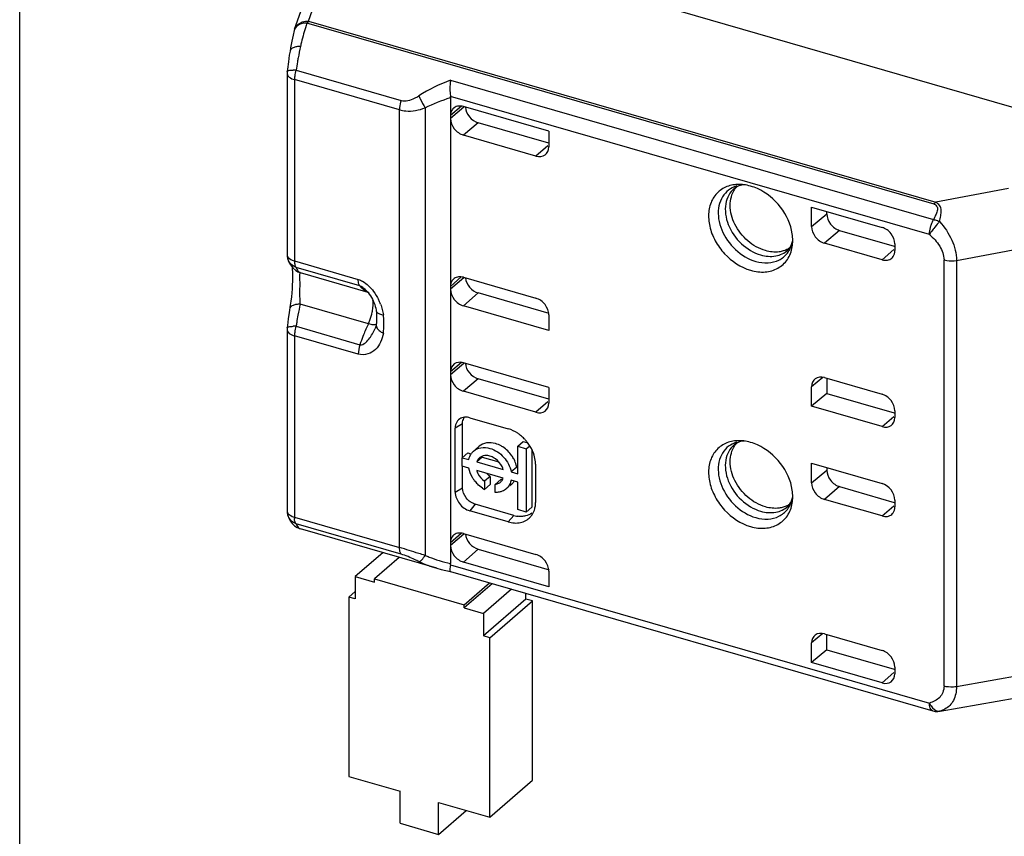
# Model space of a CAD drawing. Header units: millimetres. Extents: x 0 to 210, y 0 to 297.
# Tile 19 of 25: x 71.98 to 78.64, y 237.97 to 243.49. Entities that reach past the tile are written whole.
import ezdxf

# ---------------------------------------------------------------- set-up
doc = ezdxf.new("R2010")
doc.units = ezdxf.units.MM
doc.header["$LTSCALE"] = 19.36
doc.layers.get('0').update_dxf_attribs({"linetype": 'CONTINUOUS'})

msp = doc.modelspace()

# ---------------------------------------------------------------- linework, layer by layer
at = {"color": 7, "linetype": 'Continuous'}
for p, q in [((71.98377, 229.69057), (71.98377, 251.1247)), ((73.84149, 243.42323), (73.98912, 243.84791)), ((79.14847, 242.76331), (76.33263, 243.57617)), ((73.83905, 243.41513), (73.83139, 243.38334)), ((73.83905, 243.41511), (73.83903, 243.41503)), ((73.8142, 243.29815), (73.81026, 243.27541)), ((73.79903, 243.20198), (73.79279, 243.15383)), ((73.79019, 243.12612), (73.79019, 241.9001)), ((73.79279, 243.15383), (73.79086, 243.13762)), ((73.79086, 243.13762), (73.79086, 243.13767)), ((74.89492, 242.96113), (74.89492, 239.81069)), ((75.55887, 242.73382), (74.98152, 242.90049)), ((75.55887, 242.65342), (75.08152, 242.79122)), ((75.47223, 242.56599), (74.98152, 242.70764)), ((75.55887, 242.73382), (75.55887, 242.62762)), ((77.33423, 242.08903), (77.33423, 242.22132)), ((77.33423, 242.22132), (77.81054, 242.08382)), ((77.43725, 242.17476), (77.43725, 242.19158)), ((77.52387, 242.06316), (77.89266, 241.95669)), ((77.81054, 241.86493), (77.42084, 241.97743)), ((77.89714, 241.97222), (77.89714, 241.92653)), ((73.79544, 241.86814), (73.7953, 241.86854)), ((73.79535, 241.86839), (73.80099, 241.85345)), ((73.80099, 241.85345), (73.81273, 241.8306)), ((73.81273, 241.8306), (73.82863, 241.80977)), ((73.82863, 241.80977), (73.84949, 241.792)), ((73.84949, 241.792), (73.86832, 241.78182)), ((73.86837, 241.7818), (73.86832, 241.78182)), ((73.87893, 241.77802), (73.86837, 241.7818)), ((74.98152, 241.74623), (75.47223, 241.60457)), ((74.32899, 241.65349), (74.32761, 241.65495)), ((75.56151, 241.50203), (75.08152, 241.64059)), ((74.3604, 241.61039), (74.36668, 241.59893)), ((74.36668, 241.59893), (74.37245, 241.5871)), ((73.81235, 241.55755), (73.8047, 241.50874)), ((74.3928, 241.52044), (74.39282, 241.52036)), ((75.55887, 241.38672), (74.98152, 241.55339)), ((74.39406, 241.4373), (74.39295, 241.42737)), ((74.39462, 241.45453), (74.39406, 241.4373)), ((74.39461, 241.49242), (74.39462, 241.45453)), ((75.55887, 241.49292), (75.55887, 241.38672)), ((73.79019, 241.39406), (73.79019, 240.16805)), ((73.7927, 241.42114), (73.79086, 241.40557)), ((73.79086, 241.40557), (73.79086, 241.40562)), ((74.38494, 241.39963), (74.38467, 241.39904)), ((74.38794, 241.40732), (74.38493, 241.39962)), ((75.55887, 241.00177), (74.98152, 241.16844)), ((75.55887, 240.92137), (75.08152, 241.05917)), ((77.42084, 241.0681), (77.81054, 240.9556)), ((77.43725, 241.06336), (77.43725, 240.96055)), ((75.47223, 240.83394), (74.98152, 240.97559)), ((75.55887, 241.00177), (75.55887, 240.89557)), ((77.33423, 240.87422), (77.33423, 241.0065)), ((77.43725, 240.96055), (77.33423, 240.87422)), ((77.43725, 240.96055), (77.89282, 240.82904)), ((77.81054, 240.73672), (77.33423, 240.87422)), ((77.89714, 240.844), (77.89714, 240.79832)), ((75.02482, 240.79695), (75.28463, 240.72195)), ((74.92676, 240.29418), (74.92676, 240.7272)), ((74.97572, 240.52694), (74.97572, 240.75637)), ((75.0884, 240.60392), (75.06427, 240.58302)), ((75.34886, 240.60372), (75.38636, 240.6362)), ((75.34886, 240.4185), (75.34886, 240.60372)), ((75.34886, 240.60372), (75.40623, 240.58716)), ((75.38636, 240.6362), (75.41712, 240.62732)), ((75.40623, 240.58716), (75.43035, 240.60805)), ((75.40623, 240.58716), (75.40623, 240.15934)), ((75.44373, 240.58401), (75.44373, 240.19182)), ((74.97322, 240.52694), (75.01072, 240.55941)), ((74.97322, 240.46956), (74.97322, 240.52694)), ((74.97322, 240.52694), (75.0181, 240.51398)), ((75.01072, 240.55941), (75.02963, 240.55395)), ((75.10937, 240.53093), (75.07187, 240.49846)), ((75.10937, 240.53093), (75.22091, 240.49873)), ((75.0181, 240.45661), (74.97322, 240.46956)), ((74.97572, 240.32335), (74.97572, 240.46956)), ((75.07187, 240.49846), (75.25074, 240.44682)), ((75.25074, 240.38945), (75.07187, 240.44108)), ((75.34202, 240.46377), (75.30452, 240.4313)), ((75.46928, 240.48398), (75.46928, 240.22418)), ((77.33423, 240.35698), (77.33423, 240.48927)), ((77.33423, 240.48927), (77.81054, 240.35177)), ((77.43725, 240.45953), (77.43725, 240.44271)), ((75.16297, 240.39996), (75.12547, 240.36748)), ((75.16297, 240.39996), (75.16297, 240.34518)), ((75.19714, 240.34679), (75.23464, 240.37927)), ((75.30452, 240.4313), (75.34886, 240.4185)), ((75.34886, 240.36112), (75.30452, 240.37392)), ((75.12547, 240.36748), (75.12547, 240.31271)), ((75.12547, 240.31271), (75.16297, 240.34518)), ((75.19714, 240.29202), (75.19714, 240.34679)), ((75.28161, 240.32504), (75.27171, 240.31647)), ((75.30921, 240.34894), (75.29584, 240.33736)), ((75.34886, 240.1759), (75.34886, 240.36112)), ((77.52387, 240.33111), (77.89266, 240.22464)), ((77.81054, 240.13288), (77.42084, 240.24538)), ((77.89714, 240.24016), (77.89714, 240.19448)), ((75.32213, 240.13675), (75.06232, 240.21175)), ((75.40623, 240.15934), (75.34886, 240.1759)), ((75.40623, 240.15934), (75.44373, 240.19182)), ((75.28463, 240.09282), (75.02482, 240.16782)), ((73.81177, 240.10011), (73.824, 240.08295)), ((73.85904, 240.05422), (73.88096, 240.04528)), ((74.80288, 239.77914), (73.88096, 240.04527)), ((74.98152, 240.01418), (75.47223, 239.87252)), ((75.08152, 239.90854), (75.56151, 239.76998)), ((74.43653, 239.8849), (74.25055, 239.72383)), ((74.54769, 239.85281), (74.38045, 239.70798)), ((74.80235, 239.77929), (74.83109, 239.77138)), ((75.55887, 239.65467), (74.98152, 239.82133)), ((74.25055, 239.72383), (74.25055, 239.57227)), ((74.25055, 239.72383), (74.38045, 239.68633)), ((74.38045, 239.68633), (74.38045, 239.70798)), ((74.38045, 239.70798), (74.98667, 239.53298)), ((74.83109, 239.77138), (74.89412, 239.75661)), ((74.89398, 239.75664), (78.15325, 238.81577)), ((75.55887, 239.76087), (75.55887, 239.65467)), ((74.98667, 239.53298), (75.15719, 239.68066)), ((75.17594, 239.67524), (74.98667, 239.51133)), ((74.25055, 239.62227), (74.20724, 239.58477)), ((74.20724, 239.58477), (74.20724, 238.37234)), ((74.25055, 239.57227), (74.20724, 239.58477)), ((75.30585, 239.63774), (75.11657, 239.47383)), ((75.40457, 239.57169), (75.40457, 239.60925)), ((74.98667, 239.51133), (74.98667, 239.53298)), ((74.98667, 239.51133), (75.11657, 239.47383)), ((75.40457, 239.57169), (75.11657, 239.32227)), ((75.15987, 239.30977), (75.44787, 239.55919)), ((75.44787, 239.55919), (75.40457, 239.57169)), ((75.44787, 238.34675), (75.44787, 239.55919)), ((75.11657, 239.47383), (75.11657, 239.32227)), ((75.15987, 239.30977), (75.11657, 239.32227)), ((75.15987, 238.09734), (75.15987, 239.30977)), ((77.42084, 239.33605), (77.81054, 239.22355)), ((77.43725, 239.2285), (77.43725, 239.33131)), ((77.33423, 239.14217), (77.33423, 239.27445)), ((77.43725, 239.2285), (77.33423, 239.14217)), ((77.43725, 239.2285), (77.89282, 239.09699)), ((77.81054, 239.00467), (77.33423, 239.14217)), ((77.89714, 239.11195), (77.89714, 239.06627)), ((78.2028, 238.81389), (78.71786, 238.90445)), ((78.18773, 238.81208), (78.19367, 238.8126)), ((78.18785, 238.81208), (78.18773, 238.81208)), ((78.19367, 238.8126), (78.20276, 238.81389)), ((74.20724, 238.37234), (74.55365, 238.27234)), ((75.15987, 238.09734), (75.44787, 238.34675)), ((74.55365, 238.05583), (74.55365, 238.27234)), ((74.81346, 237.98083), (74.81346, 238.19734)), ((74.81346, 238.19734), (75.15987, 238.09734)), ((74.81346, 237.98083), (75.00096, 238.14321)), ((74.55365, 238.05583), (74.81346, 237.98083))]:
    msp.add_line(p, q, dxfattribs=at)
at = {"color": 9, "linetype": 'Continuous'}
for p, q in [((73.93552, 243.47662), (74.08319, 243.90128)), ((78.16305, 242.24133), (73.92457, 243.46487)), ((73.93552, 243.47662), (78.17399, 242.25308)), ((73.8513, 243.14687), (74.56138, 242.94189)), ((73.84019, 243.08282), (73.84019, 241.8568)), ((74.55027, 242.87783), (73.84019, 243.08282)), ((74.89514, 243.07869), (78.15876, 242.13657)), ((78.13098, 242.03493), (74.8943, 242.96928)), ((74.96916, 242.90274), (74.89492, 242.83888)), ((74.55027, 239.91976), (74.55027, 242.87783)), ((74.72385, 242.89173), (74.72385, 239.8666)), ((74.98587, 242.89528), (74.89492, 242.81926)), ((75.08152, 242.79122), (74.98152, 242.70764)), ((75.55203, 242.63548), (75.47223, 242.56599)), ((78.66459, 242.34538), (78.17399, 242.25308)), ((77.33423, 242.08903), (77.43725, 242.17476)), ((77.52387, 242.06316), (77.42084, 241.97743)), ((77.81054, 241.86493), (77.89051, 241.93419)), ((78.31376, 241.86056), (78.76851, 241.94541)), ((73.84019, 241.8568), (74.27144, 241.73231)), ((78.22954, 238.98269), (78.22954, 241.86389)), ((78.31376, 241.86056), (78.31376, 238.97866)), ((74.28255, 241.6875), (73.8513, 241.81199)), ((73.87893, 241.77801), (74.33527, 241.64628)), ((74.89492, 241.68461), (74.96668, 241.74893)), ((74.98435, 241.74298), (74.89492, 241.66499)), ((74.3396, 241.64503), (74.34298, 241.64397)), ((75.08152, 241.64059), (74.98152, 241.55339)), ((74.3396, 241.43162), (73.87893, 241.5646)), ((73.8513, 241.41482), (74.28255, 241.29033)), ((74.393, 241.42766), (74.39295, 241.42737)), ((73.84019, 241.35076), (73.84019, 240.12475)), ((74.27144, 241.22627), (73.84019, 241.35076)), ((74.96916, 241.17068), (74.89492, 241.10683)), ((74.98587, 241.16323), (74.89492, 241.08721)), ((75.08152, 241.05917), (74.98152, 240.97559)), ((77.41051, 241.06998), (77.33423, 241.0065)), ((75.55203, 240.90343), (75.47223, 240.83394)), ((77.81054, 240.73672), (77.89025, 240.80623)), ((74.97572, 240.75637), (74.92676, 240.7272)), ((77.33423, 240.35698), (77.43725, 240.44271)), ((74.92676, 240.29418), (74.97572, 240.32335)), ((77.52387, 240.33111), (77.42084, 240.24538)), ((75.06232, 240.21175), (75.02482, 240.16782)), ((77.81054, 240.13288), (77.89051, 240.20214)), ((73.84019, 240.12475), (74.55027, 239.91976)), ((75.28463, 240.09282), (75.32213, 240.13675)), ((74.56139, 239.87495), (73.8513, 240.07993)), ((74.89492, 239.95256), (74.96668, 240.01688)), ((74.98435, 240.01093), (74.89492, 239.93294)), ((75.08152, 239.90854), (74.98152, 239.82133)), ((74.8943, 239.8029), (78.13098, 238.86855)), ((77.41051, 239.33793), (77.33423, 239.27445)), ((77.81054, 239.00467), (77.89025, 239.07418)), ((78.76851, 239.05932), (78.31376, 238.97866)), ((78.19976, 238.81374), (78.2028, 238.81389))]:
    msp.add_line(p, q, dxfattribs=at)
at = {"color": 7, "linetype": 'Continuous'}
for points in [[(73.83139, 243.38334), (73.82244, 243.34157), (73.8142, 243.29815)], [(73.81026, 243.27543), (73.80564, 243.24691), (73.79903, 243.20198)], [(73.82415, 241.81564), (73.82475, 241.81098), (73.82588, 241.79814), (73.82674, 241.78233)], [(73.82674, 241.78233), (73.82722, 241.76375), (73.82725, 241.7428)], [(73.82725, 241.7428), (73.82677, 241.71973), (73.82575, 241.69491), (73.82418, 241.66867), (73.82205, 241.64148), (73.81936, 241.61363), (73.81611, 241.58541), (73.81235, 241.55755)], [(74.32904, 241.65343), (74.33006, 241.65234), (74.33838, 241.64266), (74.34626, 241.63232), (74.35361, 241.62152), (74.3604, 241.61039)], [(74.37245, 241.5871), (74.3777, 241.57494), (74.3824, 241.56238), (74.38643, 241.54965)], [(73.8047, 241.50874), (73.79838, 241.4652), (73.7927, 241.42114)], [(74.38643, 241.54965), (74.38971, 241.53694), (74.39219, 241.52437), (74.3928, 241.52044)], [(74.39282, 241.52036), (74.39405, 241.50855), (74.39461, 241.49242)], [(74.393, 241.42766), (74.39203, 241.42234), (74.38794, 241.40732)], [(73.79544, 240.13608), (73.80269, 240.11751), (73.81177, 240.10011)], [(73.824, 240.08295), (73.83979, 240.06719), (73.85904, 240.05422)]]:
    msp.add_lwpolyline(points, dxfattribs=at)
for centre, radius, start, end in [((73.93596, 243.39039), 0.10002, 160.831688, 165.725883), ((73.89021, 243.12611), 0.10002, 173.395007, 179.999668), ((74.95285, 242.84701), 0.05619, 125.427802, 130.713423), ((76.8439, 242.12013), 0.25384, 86.808293, 92.191607), ((76.84285, 242.09993), 0.27407, 82.771357, 86.825721), ((76.87083, 242.27695), 0.09156, 120.992778, 129.341846), ((76.94664, 242.253), 0.15819, 137.632029, 145.660005), ((76.95099, 241.99416), 0.25628, 350.362433, 354.919243), ((76.93462, 241.9956), 0.27272, 354.923368, 359.797712), ((73.8908, 241.9002), 0.10061, 180.400705, 198.582093), ((74.95288, 241.69272), 0.05623, 125.434929, 131.882401), ((73.89021, 241.39406), 0.10002, 173.39372, 179.999675), ((74.99449, 240.73251), 0.06806, 110.922873, 115.650832), ((75.19439, 240.45969), 0.27891, 44.525662, 51.346809), ((75.19189, 240.45718), 0.28246, 42.579947, 44.53477), ((75.18983, 240.45529), 0.28525, 37.811656, 42.578709), ((76.8439, 240.38808), 0.25384, 86.808293, 92.191607), ((76.84285, 240.36788), 0.27407, 82.771357, 86.825721), ((75.11345, 240.49923), 0.09553, 130.897896, 143.858849), ((75.19369, 240.45814), 0.28046, 31.050125, 37.834416), ((76.87083, 240.5449), 0.09156, 120.992778, 129.341846), ((76.94664, 240.52095), 0.15819, 137.632029, 145.660005), ((75.13124, 240.41667), 0.21662, 27.237516, 34.766291), ((75.2348, 240.50765), 0.22374, 216.728484, 224.790471), ((75.18586, 240.41232), 0.06879, 330.272766, 340.584037), ((75.2204, 240.48771), 0.19909, 236.913117, 241.519814), ((75.20959, 240.3882), 0.0949, 307.340511, 321.61517), ((75.24681, 240.42093), 0.09528, 310.918647, 321.609535), ((75.24495, 240.42238), 0.09763, 321.623252, 325.824592), ((76.95099, 240.26211), 0.25628, 350.362433, 354.919243), ((76.93462, 240.26355), 0.27272, 354.923368, 359.797712), ((73.8908, 240.16815), 0.10061, 180.400883, 198.594184), ((75.3739, 240.31577), 0.18636, 253.868949, 259.535603), ((75.37199, 240.30576), 0.17616, 259.556662, 262.720143), ((75.34474, 240.20793), 0.12129, 317.359674, 321.741337), ((75.34251, 240.20968), 0.12413, 321.744684, 326.12304), ((75.34015, 240.21127), 0.12698, 326.119664, 329.085412), ((74.95288, 239.96067), 0.05623, 125.434929, 131.882401), ((78.18106, 238.91262), 0.10076, 253.975038, 273.861304)]:
    msp.add_arc(centre, radius, start, end, dxfattribs=at)
at = {"color": 9, "linetype": 'Continuous'}
for centre, radius, start, end in [((73.89424, 243.40017), 0.05697, 156.339572, 164.826225), ((75.57782, 242.93092), 1.73781, 164.648754, 166.521345), ((76.18428, 242.79637), 2.35904, 167.498364, 169.440584), ((75.65945, 242.91041), 1.82197, 166.492563, 167.426863), ((76.35722, 242.76335), 2.5351, 170.042828, 171.298722), ((76.36683, 242.76211), 2.54477, 169.435318, 170.052576), ((73.83836, 242.79488), 0.35222, 87.893983, 90.934409), ((74.00248, 243.08267), 0.16229, 176.394033, 179.950153), ((78.56157, 241.77909), 0.49926, 136.506118, 137.849818), ((74.40719, 241.78491), 0.15819, 218.011196, 222.724092), ((74.37268, 241.74331), 0.1037, 248.454642, 251.397905), ((74.08111, 241.43617), 0.36407, 20.51789, 25.972484), ((76.10345, 241.07939), 2.27683, 167.695465, 169.582258), ((74.03046, 241.57823), 0.34221, 339.270012, 348.549018), ((76.47929, 241.01202), 2.65867, 170.726536, 171.285911), ((76.32803, 241.03692), 2.50537, 169.555761, 170.731206), ((74.05739, 241.5676), 0.31326, 334.272954, 339.346149), ((73.71262, 241.42324), 0.73233, 3.677087, 5.349572), ((73.79047, 241.42786), 0.65435, 0.116676, 3.710097), ((73.83836, 241.06279), 0.35227, 87.893986, 90.934125), ((75.37672, 240.93182), 1.15127, 154.74002, 158.873938), ((75.30843, 240.96328), 1.07609, 154.200458, 154.702998), ((74.04783, 241.54802), 0.36833, 328.378451, 334.64252), ((74.04453, 241.54965), 0.37201, 334.634227, 336.117158), ((74.49211, 241.4831), 0.12496, 238.69105, 246.240852), ((73.85423, 241.4287), 0.59059, 354.172002, 0.047989), ((74.00248, 241.35062), 0.16229, 176.393995, 179.950149), ((75.45542, 240.90079), 1.23586, 158.846902, 161.62734), ((74.04963, 241.54703), 0.36627, 325.193162, 328.363214), ((73.97709, 240.12461), 0.13689, 179.942965, 183.926815), ((75.05113, 240.607), 0.80952, 246.152519, 248.157347), ((75.08749, 240.70005), 0.90942, 248.212226, 252.792805), ((75.13959, 240.86834), 1.08559, 252.793972, 256.974476), ((78.18221, 238.89722), 0.0853, 273.791817, 281.872904)]:
    msp.add_arc(centre, radius, start, end, dxfattribs=at)
at = {"color": 7, "linetype": 'Continuous'}
for centre, major_axis, ratio, start_param, end_param in [((75.08152, 242.87784), (-0.06545, 0.07561), 0.7500163, 0.78623, 2.2847899), ((75.47226, 242.65259), (-0.06547, 0.07559), 0.7502261, -3.9988947, -2.4277938), ((77.52387, 242.14976), (0.06549, -0.07558), 0.7499837, -2.4281389, -0.8573411), ((77.42084, 242.06403), (0.06549, -0.07558), 0.7499837, -2.4281375, -0.8573411), ((75.08152, 241.7272), (-0.06546, 0.07559), 0.7500007, 0.8281887, 2.2845315), ((74.98152, 241.63999), (-0.06546, 0.07559), 0.7500007, 0.7137351, 2.2845315), ((75.47226, 241.51795), (-0.06548, 0.07562), 0.7497739, -2.4279429, -0.856842), ((74.98152, 241.08183), (-0.06546, 0.07559), 0.7500007, 5.4261241, 6.9969205), ((75.08152, 241.14579), (-0.06545, 0.07561), 0.7500163, 0.78623, 2.2847899), ((77.42084, 240.9815), (0.06549, -0.07558), 0.7499837, 8.5674368, 10.1382332), ((75.47226, 240.92054), (-0.06547, 0.07559), 0.7502261, -3.9988947, -2.4277938), ((77.81054, 240.82332), (-0.06546, 0.07559), 0.7500007, -3.9986538, -2.4278575), ((77.52387, 240.41771), (0.06549, -0.07558), 0.7499837, -2.4281389, -0.8573411), ((77.42084, 240.33198), (0.06549, -0.07558), 0.7499837, -2.4281375, -0.8573411), ((77.81054, 240.26516), (-0.06546, 0.07559), 0.7500007, -2.4278575, -0.8570612), ((75.08152, 239.99515), (-0.06546, 0.07559), 0.7500007, 0.8281887, 2.2845315), ((75.47226, 239.7859), (-0.06548, 0.07562), 0.7497739, -2.4279429, -0.856842), ((77.42084, 239.24945), (0.06549, -0.07558), 0.7499837, 8.5674368, 10.1382332), ((77.81054, 239.09127), (-0.06546, 0.07559), 0.7500007, -3.9986538, -2.4278575)]:
    msp.add_ellipse(centre, major_axis=major_axis, ratio=ratio, start_param=start_param, end_param=end_param, dxfattribs=at)
at = {"color": 9, "linetype": 'Continuous'}
for points in [[(73.8415, 243.42323), (73.8461, 243.4365), (73.8551, 243.44871), (73.86612, 243.45741)], [(73.86612, 243.45741), (73.87072, 243.46105), (73.87574, 243.4642), (73.88098, 243.46682)], [(73.93551, 243.47662), (73.9315, 243.47308), (73.92788, 243.46908), (73.92457, 243.46487)], [(73.82372, 243.08877), (73.82906, 243.0864), (73.83458, 243.08443), (73.84019, 243.08281)], [(74.89514, 243.07869), (74.82065, 243.05069), (74.74799, 243.01613), (74.68101, 242.97316)], [(74.72384, 242.89175), (74.77841, 242.92018), (74.83616, 242.94285), (74.89491, 242.96114)], [(78.16305, 242.24133), (78.16636, 242.24553), (78.16998, 242.24954), (78.17399, 242.25307)], [(78.19143, 242.11413), (78.18043, 242.10198), (78.16996, 242.08934), (78.15995, 242.07636)], [(73.80386, 241.85018), (73.80039, 241.8558), (73.7976, 241.8619), (73.79553, 241.86817)], [(73.8513, 241.81199), (73.83223, 241.81894), (73.81453, 241.83291), (73.80386, 241.85018)], [(73.82449, 241.86242), (73.82958, 241.86019), (73.83485, 241.85834), (73.84019, 241.8568)], [(73.84524, 241.82326), (73.84602, 241.82114), (73.84693, 241.81907), (73.848, 241.81709)], [(73.848, 241.81709), (73.84896, 241.81531), (73.85005, 241.81358), (73.8513, 241.81199)], [(73.8738, 241.78066), (73.87541, 241.77961), (73.87713, 241.77871), (73.87893, 241.77801)], [(74.28255, 241.6875), (74.28129, 241.6891), (74.28021, 241.69084), (74.27927, 241.69264)], [(74.37491, 241.65114), (74.38778, 241.63377), (74.39894, 241.61505), (74.40841, 241.59561)], [(74.42208, 241.56378), (74.42634, 241.5524), (74.43002, 241.54079), (74.4332, 241.52907)], [(74.4332, 241.52907), (74.43656, 241.51668), (74.43937, 241.50413), (74.44177, 241.49151)], [(74.35918, 241.42705), (74.35258, 241.42819), (74.34604, 241.42976), (74.3396, 241.43162)], [(73.82372, 241.35672), (73.82906, 241.35435), (73.83458, 241.35238), (73.84019, 241.35076)], [(74.28255, 241.29033), (74.27571, 241.26977), (74.27144, 241.24795), (74.27144, 241.22628)], [(73.83381, 240.08852), (73.81655, 240.09931), (73.80193, 240.11677), (73.79554, 240.1361)], [(73.82449, 240.13036), (73.82958, 240.12814), (73.83485, 240.12629), (73.84019, 240.12475)], [(73.8513, 240.07993), (73.8452, 240.08216), (73.83932, 240.08508), (73.83381, 240.08852)], [(73.8513, 240.07993), (73.84867, 240.08329), (73.84672, 240.0872), (73.84524, 240.0912)], [(74.68101, 239.82428), (74.72013, 239.80609), (74.76092, 239.79128), (74.80236, 239.77929)], [(78.13184, 238.85336), (78.13124, 238.85839), (78.13098, 238.86348), (78.13098, 238.86855)], [(78.18783, 238.81411), (78.19174, 238.81342), (78.19581, 238.81324), (78.19976, 238.81374)], [(78.23572, 238.82769), (78.22445, 238.82151), (78.21224, 238.81683), (78.19976, 238.81374)]]:
    msp.add_open_spline(points, degree=3, dxfattribs=at)
for points, knots in [([(73.92457, 243.46487), (73.90734, 243.46538), (73.87422, 243.4604), (73.84806, 243.43674), (73.84206, 243.42303)], [0, 0, 0, 0, 0.5351595, 1, 1, 1, 1]), ([(73.88098, 243.46682), (73.88503, 243.46884), (73.90229, 243.47591), (73.92151, 243.47782), (73.93554, 243.47662)], [0, 0, 0, 0, 0.2432058, 1, 1, 1, 1]), ([(73.92457, 243.46487), (73.92262, 243.45911), (73.91454, 243.43465), (73.90723, 243.40994), (73.90202, 243.39098)], [0, 0, 0, 0, 0.2362795, 1, 1, 1, 1]), ([(73.88118, 243.30703), (73.87215, 243.30698), (73.85527, 243.30552), (73.82942, 243.2992), (73.81207, 243.28579), (73.81029, 243.27542)], [0, 0, 0, 0, 0.3314123, 0.6135076, 1, 1, 1, 1]), ([(73.79021, 243.12612), (73.79021, 243.12255), (73.79422, 243.10509), (73.81116, 243.09436), (73.82372, 243.08877)], [0, 0, 0, 0, 0.206025, 1, 1, 1, 1]), ([(73.79095, 243.13766), (73.79122, 243.13923), (73.79516, 243.14254), (73.80912, 243.14622), (73.82245, 243.14688), (73.83262, 243.14706)], [0, 0, 0, 0, 0.1091536, 0.3069599, 1, 1, 1, 1]), ([(73.8513, 243.14687), (73.8469, 243.13361), (73.84262, 243.11558), (73.84079, 243.09728), (73.84051, 243.09288)], [0, 0, 0, 0, 0.7599724, 1, 1, 1, 1]), ([(74.56138, 242.94189), (74.59101, 242.93361), (74.63626, 242.94644), (74.6718, 242.96722), (74.68101, 242.97316)], [0, 0, 0, 0, 0.7372515, 1, 1, 1, 1]), ([(74.68101, 242.97316), (74.68384, 242.9663), (74.69634, 242.93827), (74.7111, 242.9112), (74.72385, 242.89173)], [0, 0, 0, 0, 0.2416424, 1, 1, 1, 1]), ([(74.56138, 242.94189), (74.55616, 242.92617), (74.5515, 242.90469), (74.55027, 242.88299), (74.55027, 242.87783)], [0, 0, 0, 0, 0.7627985, 1, 1, 1, 1]), ([(74.55027, 242.87783), (74.56386, 242.87392), (74.62209, 242.86384), (74.68197, 242.87664), (74.72385, 242.89173)], [0, 0, 0, 0, 0.2410424, 1, 1, 1, 1]), ([(76.76297, 242.3268), (76.74746, 242.3128), (76.72096, 242.27742), (76.70201, 242.21194), (76.70364, 242.13908), (76.73273, 242.03806), (76.81167, 241.92633), (76.90679, 241.86858), (76.95726, 241.85401)], [0, 0, 0, 0, 0.1046055, 0.2153213, 0.3353498, 0.4646295, 0.7370311, 1, 1, 1, 1]), ([(76.81279, 242.34775), (76.79739, 242.3351), (76.77064, 242.30254), (76.75051, 242.24079), (76.75042, 242.1714), (76.7766, 242.07453), (76.85117, 241.96688), (76.94208, 241.9112), (76.99042, 241.89725)], [0, 0, 0, 0, 0.1045317, 0.2147397, 0.3342654, 0.4633187, 0.7361717, 1, 1, 1, 1]), ([(76.83044, 242.36395), (76.82411, 242.36212), (76.79972, 242.35368), (76.77723, 242.33967), (76.76297, 242.3268)], [0, 0, 0, 0, 0.2553145, 1, 1, 1, 1]), ([(78.19938, 242.12272), (78.2025, 242.13569), (78.20724, 242.16079), (78.21284, 242.19721), (78.20354, 242.23305), (78.18413, 242.2474), (78.17399, 242.25308)], [0, 0, 0, 0, 0.27615, 0.5290164, 0.7595158, 1, 1, 1, 1]), ([(78.14019, 242.09299), (78.14138, 242.09691), (78.14635, 242.11192), (78.15289, 242.12643), (78.15876, 242.13657)], [0, 0, 0, 0, 0.2591395, 1, 1, 1, 1]), ([(78.15876, 242.13657), (78.16214, 242.13586), (78.17608, 242.13251), (78.18952, 242.12729), (78.19938, 242.12272)], [0, 0, 0, 0, 0.2411957, 1, 1, 1, 1]), ([(78.19938, 242.12272), (78.23279, 242.0857), (78.28918, 242.00455), (78.3125, 241.90734), (78.31379, 241.86021)], [0, 0, 0, 0, 0.5140272, 1, 1, 1, 1]), ([(78.13098, 242.03493), (78.13098, 242.03954), (78.13189, 242.05917), (78.13584, 242.07861), (78.14019, 242.09299)], [0, 0, 0, 0, 0.234663, 1, 1, 1, 1]), ([(78.15995, 242.07636), (78.15716, 242.07274), (78.14703, 242.05927), (78.13744, 242.04537), (78.13098, 242.03492)], [0, 0, 0, 0, 0.2710687, 1, 1, 1, 1]), ([(78.13098, 242.03493), (78.15681, 242.01173), (78.20558, 241.96366), (78.22785, 241.8964), (78.22954, 241.86389)], [0, 0, 0, 0, 0.5161161, 1, 1, 1, 1]), ([(76.95726, 241.85401), (76.98404, 241.84628), (77.03799, 241.83882), (77.11559, 241.85746), (77.17582, 241.90622), (77.19749, 241.95261), (77.20382, 241.97697)], [0, 0, 0, 0, 0.2711773, 0.5186277, 0.7551268, 1, 1, 1, 1]), ([(76.99042, 241.89725), (77.02301, 241.88784), (77.08965, 241.88105), (77.15174, 241.90983), (77.17424, 241.93038)], [0, 0, 0, 0, 0.5267493, 1, 1, 1, 1]), ([(73.79021, 241.89991), (73.79025, 241.89631), (73.79448, 241.87867), (73.81172, 241.86798), (73.82449, 241.86242)], [0, 0, 0, 0, 0.2055162, 1, 1, 1, 1]), ([(73.84019, 241.8568), (73.84019, 241.85363), (73.84056, 241.84231), (73.84239, 241.83091), (73.84524, 241.82326)], [0, 0, 0, 0, 0.2796517, 1, 1, 1, 1]), ([(78.22954, 241.86389), (78.23584, 241.86207), (78.26352, 241.85642), (78.29244, 241.85633), (78.31376, 241.86021)], [0, 0, 0, 0, 0.232391, 1, 1, 1, 1]), ([(73.8513, 241.81199), (73.85286, 241.80836), (73.85839, 241.79677), (73.86626, 241.78556), (73.8738, 241.78066)], [0, 0, 0, 0, 0.3048973, 1, 1, 1, 1]), ([(73.87893, 241.5646), (73.87792, 241.58851), (73.8775, 241.62496), (73.87779, 241.67304), (73.87785, 241.70708), (73.87774, 241.73587), (73.87758, 241.75574), (73.87769, 241.76729), (73.87784, 241.77304), (73.87819, 241.77593), (73.8785, 241.77794), (73.87893, 241.77801)], [0, 0, 0, 0, 0.3361376, 0.5116659, 0.6754193, 0.8140937, 0.9167694, 0.9528966, 0.9784894, 0.9939192, 1, 1, 1, 1]), ([(74.27144, 241.73231), (74.28155, 241.72893), (74.32187, 241.71011), (74.35492, 241.67812), (74.37491, 241.65114)], [0, 0, 0, 0, 0.2409755, 1, 1, 1, 1]), ([(74.27927, 241.69264), (74.27798, 241.69508), (74.27284, 241.70767), (74.27144, 241.72151), (74.27144, 241.73231)], [0, 0, 0, 0, 0.2031335, 1, 1, 1, 1]), ([(74.32763, 241.65496), (74.32449, 241.65826), (74.31133, 241.67134), (74.2957, 241.68255), (74.28255, 241.6875)], [0, 0, 0, 0, 0.2446694, 1, 1, 1, 1]), ([(74.3346, 241.64686), (74.3306, 241.64844), (74.31438, 241.65602), (74.30019, 241.66762), (74.29097, 241.67759)], [0, 0, 0, 0, 0.2405561, 1, 1, 1, 1]), ([(74.37179, 241.56224), (74.37183, 241.56495), (74.37183, 241.57526), (74.37111, 241.58558), (74.37001, 241.59309)], [0, 0, 0, 0, 0.263651, 1, 1, 1, 1]), ([(73.87893, 241.5646), (73.87029, 241.56457), (73.85375, 241.56308), (73.82827, 241.55752), (73.81077, 241.54451), (73.80888, 241.53437)], [0, 0, 0, 0, 0.3235, 0.613509, 1, 1, 1, 1]), ([(74.36587, 241.5103), (74.36676, 241.51474), (74.36987, 241.5319), (74.37156, 241.54933), (74.37179, 241.56224)], [0, 0, 0, 0, 0.2599724, 1, 1, 1, 1]), ([(74.39297, 241.52038), (74.39344, 241.51677), (74.39846, 241.50647), (74.41694, 241.49668), (74.43271, 241.49275), (74.44177, 241.49151)], [0, 0, 0, 0, 0.1824499, 0.5414632, 1, 1, 1, 1]), ([(73.79021, 241.39406), (73.79021, 241.39049), (73.79422, 241.37304), (73.81116, 241.36231), (73.82372, 241.35672)], [0, 0, 0, 0, 0.2060254, 1, 1, 1, 1]), ([(73.79095, 241.40561), (73.79122, 241.40718), (73.79517, 241.41049), (73.80912, 241.41417), (73.82245, 241.41483), (73.83262, 241.41501)], [0, 0, 0, 0, 0.1092044, 0.3070661, 1, 1, 1, 1]), ([(73.8513, 241.41482), (73.8469, 241.40156), (73.84262, 241.38353), (73.84079, 241.36523), (73.84051, 241.36083)], [0, 0, 0, 0, 0.7599724, 1, 1, 1, 1]), ([(74.3936, 241.42798), (74.39156, 241.4271), (74.38027, 241.42413), (74.36839, 241.42546), (74.35918, 241.42705)], [0, 0, 0, 0, 0.1920508, 1, 1, 1, 1]), ([(74.39321, 241.42733), (74.39186, 241.41817), (74.39912, 241.39571), (74.41686, 241.38261), (74.42718, 241.37633)], [0, 0, 0, 0, 0.4340049, 1, 1, 1, 1]), ([(74.44177, 241.36873), (74.43738, 241.34808), (74.42542, 241.30829), (74.39165, 241.25564), (74.33661, 241.22216), (74.29272, 241.22171), (74.27144, 241.22627)], [0, 0, 0, 0, 0.2545579, 0.4972386, 0.7375673, 1, 1, 1, 1]), ([(74.28255, 241.29033), (74.29575, 241.28651), (74.32554, 241.30402), (74.34185, 241.32585), (74.35037, 241.33795)], [0, 0, 0, 0, 0.4813218, 1, 1, 1, 1]), ([(76.76297, 240.59475), (76.74746, 240.58075), (76.72096, 240.54537), (76.70201, 240.47989), (76.70364, 240.40703), (76.73273, 240.30601), (76.81167, 240.19428), (76.90679, 240.13653), (76.95726, 240.12196)], [0, 0, 0, 0, 0.1046055, 0.2153213, 0.3353498, 0.4646295, 0.7370311, 1, 1, 1, 1]), ([(76.81279, 240.6157), (76.79739, 240.60305), (76.77064, 240.57049), (76.75051, 240.50874), (76.75042, 240.43935), (76.7766, 240.34247), (76.85117, 240.23482), (76.94208, 240.17915), (76.99042, 240.1652)], [0, 0, 0, 0, 0.1045317, 0.2147397, 0.3342654, 0.4633187, 0.7361717, 1, 1, 1, 1]), ([(76.83044, 240.6319), (76.82411, 240.63007), (76.79972, 240.62163), (76.77723, 240.60762), (76.76297, 240.59475)], [0, 0, 0, 0, 0.2553145, 1, 1, 1, 1]), ([(76.95726, 240.12196), (76.98404, 240.11423), (77.03799, 240.10677), (77.11559, 240.12541), (77.17582, 240.17417), (77.19749, 240.22056), (77.20382, 240.24492)], [0, 0, 0, 0, 0.2711773, 0.5186277, 0.7551268, 1, 1, 1, 1]), ([(76.99042, 240.1652), (77.02301, 240.15579), (77.08965, 240.149), (77.15174, 240.17778), (77.17424, 240.19833)], [0, 0, 0, 0, 0.5267493, 1, 1, 1, 1]), ([(73.79021, 240.16786), (73.79025, 240.16426), (73.79448, 240.14662), (73.81172, 240.13593), (73.82449, 240.13036)], [0, 0, 0, 0, 0.205517, 1, 1, 1, 1]), ([(73.84524, 240.0912), (73.84459, 240.09293), (73.84212, 240.10074), (73.84095, 240.10892), (73.84051, 240.11523)], [0, 0, 0, 0, 0.2257649, 1, 1, 1, 1]), ([(73.8513, 240.07993), (73.85326, 240.07536), (73.85984, 240.06175), (73.87092, 240.04818), (73.88096, 240.04527)], [0, 0, 0, 0, 0.3222447, 1, 1, 1, 1]), ([(74.72385, 239.8666), (74.70923, 239.87091), (74.65121, 239.8881), (74.59376, 239.90718), (74.55027, 239.91976)], [0, 0, 0, 0, 0.2518381, 1, 1, 1, 1]), ([(74.56139, 239.87495), (74.55947, 239.8774), (74.55179, 239.89112), (74.55028, 239.90733), (74.55028, 239.91976)], [0, 0, 0, 0, 0.2004845, 1, 1, 1, 1]), ([(74.68101, 239.82428), (74.67149, 239.82873), (74.63237, 239.84722), (74.59292, 239.86588), (74.5614, 239.87495)], [0, 0, 0, 0, 0.2427086, 1, 1, 1, 1]), ([(74.68101, 239.82427), (74.68883, 239.82519), (74.70565, 239.83996), (74.71723, 239.85598), (74.72385, 239.8666)], [0, 0, 0, 0, 0.386128, 1, 1, 1, 1]), ([(78.22954, 238.98269), (78.22871, 238.96839), (78.22417, 238.94059), (78.19508, 238.89314), (78.1561, 238.87631), (78.13098, 238.86855)], [0, 0, 0, 0, 0.2655999, 0.5126388, 1, 1, 1, 1]), ([(78.31376, 238.97901), (78.30668, 238.97772), (78.27862, 238.97471), (78.24975, 238.97686), (78.22954, 238.98269)], [0, 0, 0, 0, 0.2547736, 1, 1, 1, 1]), ([(78.31379, 238.97902), (78.31305, 238.94721), (78.30329, 238.88631), (78.25953, 238.84074), (78.23572, 238.82769)], [0, 0, 0, 0, 0.539603, 1, 1, 1, 1]), ([(78.13098, 238.86855), (78.13412, 238.8616), (78.14676, 238.83849), (78.16904, 238.81745), (78.18783, 238.81411)], [0, 0, 0, 0, 0.2853874, 1, 1, 1, 1]), ([(78.13849, 238.8294), (78.13764, 238.83103), (78.13428, 238.83866), (78.13261, 238.84693), (78.13184, 238.85336)], [0, 0, 0, 0, 0.2212208, 1, 1, 1, 1]), ([(78.15325, 238.81578), (78.15176, 238.81621), (78.14543, 238.81893), (78.14091, 238.82474), (78.13849, 238.8294)], [0, 0, 0, 0, 0.2279364, 1, 1, 1, 1])]:
    msp.add_open_spline(points, degree=3, knots=knots, dxfattribs=at)
at = {"color": 7, "linetype": 'Continuous'}
for points, knots in [([(74.89514, 243.07869), (74.89385, 243.07029), (74.88945, 243.03402), (74.89, 242.99699), (74.8943, 242.96928)], [0, 0, 0, 0, 0.2326378, 1, 1, 1, 1]), ([(74.98152, 242.90049), (74.97086, 242.90356), (74.94926, 242.9061), (74.92844, 242.8986), (74.92028, 242.8928)], [0, 0, 0, 0, 0.5254953, 1, 1, 1, 1]), ([(74.9162, 242.8896), (74.91281, 242.88668), (74.90005, 242.87281), (74.89492, 242.85308), (74.89492, 242.83888)], [0, 0, 0, 0, 0.2399478, 1, 1, 1, 1]), ([(74.89492, 242.81926), (74.89492, 242.79489), (74.91507, 242.74571), (74.95754, 242.71456), (74.98152, 242.70764)], [0, 0, 0, 0, 0.4940808, 1, 1, 1, 1]), ([(76.79285, 242.36844), (76.7658, 242.36235), (76.71353, 242.33916), (76.65785, 242.27216), (76.63399, 242.18436), (76.64222, 242.08707), (76.68027, 241.98979), (76.76278, 241.87524), (76.85612, 241.81267), (76.92286, 241.7934)], [0, 0, 0, 0, 0.1079291, 0.214567, 0.3282079, 0.4531836, 0.5885559, 0.7295531, 1, 1, 1, 1]), ([(76.88169, 242.37143), (76.87581, 242.37117), (76.85574, 242.36923), (76.83592, 242.3628), (76.82368, 242.35544)], [0, 0, 0, 0, 0.2918723, 1, 1, 1, 1]), ([(77.02286, 241.92633), (76.97932, 241.9389), (76.89631, 241.98708), (76.8106, 242.09718), (76.77369, 242.22527), (76.79453, 242.31079), (76.81603, 242.34224)], [0, 0, 0, 0, 0.2594591, 0.5301094, 0.7819489, 1, 1, 1, 1]), ([(77.20402, 242.04003), (77.19446, 242.10481), (77.13609, 242.2305), (77.02948, 242.31796), (76.96854, 242.34547)], [0, 0, 0, 0, 0.4948165, 1, 1, 1, 1]), ([(78.16305, 242.24133), (78.17117, 242.23656), (78.18275, 242.22699), (78.18717, 242.20825), (78.18213, 242.18934), (78.17267, 242.16547), (78.16359, 242.14637), (78.15876, 242.13657)], [0, 0, 0, 0, 0.2378849, 0.348685, 0.4668462, 0.7238938, 1, 1, 1, 1]), ([(77.89714, 241.97222), (77.89714, 241.99659), (77.87699, 242.04576), (77.83451, 242.0769), (77.81054, 242.08382)], [0, 0, 0, 0, 0.4940889, 1, 1, 1, 1]), ([(77.17425, 241.93037), (77.17808, 241.93387), (77.19477, 241.952), (77.2039, 241.9762), (77.20752, 241.99519)], [0, 0, 0, 0, 0.211484, 1, 1, 1, 1]), ([(76.92286, 241.7934), (76.95451, 241.78426), (77.01839, 241.77589), (77.10964, 241.80113), (77.17748, 241.86392), (77.19858, 241.92141), (77.20366, 241.95126)], [0, 0, 0, 0, 0.2701245, 0.5155901, 0.7517647, 1, 1, 1, 1]), ([(77.14301, 241.92417), (77.13382, 241.92145), (77.09415, 241.91319), (77.05244, 241.91779), (77.02286, 241.92633)], [0, 0, 0, 0, 0.2375329, 1, 1, 1, 1]), ([(77.876, 241.87594), (77.87938, 241.87887), (77.89205, 241.89273), (77.89714, 241.91238), (77.89714, 241.92653)], [0, 0, 0, 0, 0.2399164, 1, 1, 1, 1]), ([(77.81054, 241.86493), (77.8221, 241.86159), (77.84568, 241.85912), (77.86783, 241.86886), (77.876, 241.87594)], [0, 0, 0, 0, 0.5265938, 1, 1, 1, 1]), ([(74.91534, 241.73458), (74.91207, 241.73165), (74.89981, 241.71784), (74.89492, 241.69854), (74.89492, 241.68461)], [0, 0, 0, 0, 0.2397714, 1, 1, 1, 1]), ([(74.98152, 241.74623), (74.97086, 241.7493), (74.94926, 241.75184), (74.92844, 241.74434), (74.92028, 241.73853)], [0, 0, 0, 0, 0.5254934, 1, 1, 1, 1]), ([(74.89492, 241.08721), (74.89492, 241.06284), (74.91507, 241.01366), (74.95754, 240.98251), (74.98152, 240.97559)], [0, 0, 0, 0, 0.4940808, 1, 1, 1, 1]), ([(77.89714, 240.844), (77.89714, 240.86837), (77.87699, 240.91755), (77.83451, 240.94868), (77.81054, 240.9556)], [0, 0, 0, 0, 0.4940871, 1, 1, 1, 1]), ([(74.96503, 240.79386), (74.95346, 240.7883), (74.93254, 240.76868), (74.92676, 240.74108), (74.92676, 240.7272)], [0, 0, 0, 0, 0.4803933, 1, 1, 1, 1]), ([(75.02482, 240.79695), (75.02011, 240.79831), (75.00217, 240.80223), (74.98278, 240.8009), (74.97019, 240.79608)], [0, 0, 0, 0, 0.2668252, 1, 1, 1, 1]), ([(74.97572, 240.75637), (74.97572, 240.76052), (74.97681, 240.7761), (74.98305, 240.79153), (74.99038, 240.80035)], [0, 0, 0, 0, 0.2658568, 1, 1, 1, 1]), ([(75.3686, 240.67751), (75.36218, 240.68264), (75.33649, 240.70135), (75.30726, 240.71541), (75.28463, 240.72195)], [0, 0, 0, 0, 0.258696, 1, 1, 1, 1]), ([(76.88169, 240.63938), (76.87581, 240.63912), (76.85574, 240.63718), (76.83592, 240.63075), (76.82368, 240.62339)], [0, 0, 0, 0, 0.2918723, 1, 1, 1, 1]), ([(75.0509, 240.57144), (75.06469, 240.58337), (75.10204, 240.59981), (75.14181, 240.59563), (75.16131, 240.59001)], [0, 0, 0, 0, 0.4733937, 1, 1, 1, 1]), ([(75.19881, 240.62248), (75.17931, 240.62811), (75.13954, 240.63229), (75.10219, 240.61585), (75.0884, 240.60391)], [0, 0, 0, 0, 0.5266063, 1, 1, 1, 1]), ([(75.16131, 240.59001), (75.19661, 240.57982), (75.26106, 240.53619), (75.29763, 240.46769), (75.30452, 240.4313)], [0, 0, 0, 0, 0.4980182, 1, 1, 1, 1]), ([(75.24826, 240.59958), (75.24433, 240.60213), (75.22872, 240.6115), (75.21179, 240.61874), (75.19881, 240.62248)], [0, 0, 0, 0, 0.2574802, 1, 1, 1, 1]), ([(76.79285, 240.63639), (76.7658, 240.6303), (76.71353, 240.60711), (76.65785, 240.54011), (76.63399, 240.4523), (76.64222, 240.35502), (76.68027, 240.25773), (76.76278, 240.14319), (76.85612, 240.08062), (76.92286, 240.06135)], [0, 0, 0, 0, 0.1079291, 0.214567, 0.3282079, 0.4531836, 0.5885559, 0.7295531, 1, 1, 1, 1]), ([(77.02286, 240.19427), (76.97932, 240.20685), (76.89631, 240.25503), (76.8106, 240.36513), (76.77369, 240.49322), (76.79453, 240.57874), (76.81603, 240.61019)], [0, 0, 0, 0, 0.2594591, 0.5301094, 0.7819489, 1, 1, 1, 1]), ([(77.20402, 240.30798), (77.19446, 240.37276), (77.13609, 240.49845), (77.02948, 240.58591), (76.96854, 240.61341)], [0, 0, 0, 0, 0.4948165, 1, 1, 1, 1]), ([(75.16131, 240.53787), (75.1565, 240.53926), (75.13828, 240.54317), (75.11846, 240.54132), (75.10596, 240.53582)], [0, 0, 0, 0, 0.2679727, 1, 1, 1, 1]), ([(75.19971, 240.51858), (75.19671, 240.52078), (75.1848, 240.5288), (75.17154, 240.53492), (75.16131, 240.53787)], [0, 0, 0, 0, 0.2585904, 1, 1, 1, 1]), ([(75.25074, 240.44682), (75.2487, 240.45378), (75.23776, 240.4814), (75.21774, 240.50531), (75.19971, 240.51858)], [0, 0, 0, 0, 0.2445121, 1, 1, 1, 1]), ([(75.34202, 240.46377), (75.34118, 240.46817), (75.33704, 240.48612), (75.33021, 240.50342), (75.32384, 240.51582)], [0, 0, 0, 0, 0.2428696, 1, 1, 1, 1]), ([(75.46928, 240.48398), (75.46928, 240.48887), (75.46847, 240.5091), (75.46456, 240.52916), (75.46019, 240.54385)], [0, 0, 0, 0, 0.2418714, 1, 1, 1, 1]), ([(75.05547, 240.37385), (75.05077, 240.38014), (75.03389, 240.40543), (75.02229, 240.43444), (75.0181, 240.45661)], [0, 0, 0, 0, 0.2581633, 1, 1, 1, 1]), ([(75.07187, 240.44108), (75.07399, 240.43387), (75.08536, 240.4053), (75.10652, 240.38078), (75.12547, 240.36748)], [0, 0, 0, 0, 0.2452262, 1, 1, 1, 1]), ([(75.30452, 240.37392), (75.30363, 240.36977), (75.29937, 240.35387), (75.29157, 240.33886), (75.28399, 240.3293)], [0, 0, 0, 0, 0.2580868, 1, 1, 1, 1]), ([(75.06232, 240.21175), (75.03835, 240.21867), (74.99587, 240.24981), (74.97572, 240.29899), (74.97572, 240.32335)], [0, 0, 0, 0, 0.5059129, 1, 1, 1, 1]), ([(75.26715, 240.31275), (75.25773, 240.30556), (75.243, 240.29826), (75.22746, 240.29459), (75.22342, 240.29386)], [0, 0, 0, 0, 0.74246, 1, 1, 1, 1]), ([(74.92676, 240.29418), (74.92676, 240.2666), (74.94959, 240.21092), (74.99768, 240.17566), (75.02482, 240.16782)], [0, 0, 0, 0, 0.4940871, 1, 1, 1, 1]), ([(77.17425, 240.19832), (77.17808, 240.20182), (77.19477, 240.21995), (77.2039, 240.24415), (77.20752, 240.26314)], [0, 0, 0, 0, 0.211484, 1, 1, 1, 1]), ([(75.44909, 240.14603), (75.45579, 240.15722), (75.46252, 240.17382), (75.46617, 240.19102), (75.46692, 240.1955)], [0, 0, 0, 0, 0.7417902, 1, 1, 1, 1]), ([(76.92286, 240.06135), (76.95451, 240.05221), (77.01839, 240.04384), (77.10964, 240.06908), (77.17748, 240.13187), (77.19858, 240.18936), (77.20366, 240.2192)], [0, 0, 0, 0, 0.2701245, 0.5155901, 0.7517647, 1, 1, 1, 1]), ([(77.14301, 240.19212), (77.13382, 240.1894), (77.09415, 240.18114), (77.05244, 240.18574), (77.02286, 240.19427)], [0, 0, 0, 0, 0.2375329, 1, 1, 1, 1]), ([(77.876, 240.14389), (77.87938, 240.14682), (77.89205, 240.16068), (77.89714, 240.18033), (77.89714, 240.19448)], [0, 0, 0, 0, 0.2399164, 1, 1, 1, 1]), ([(75.28463, 240.09282), (75.3115, 240.08507), (75.36691, 240.08005), (75.41697, 240.10731), (75.43397, 240.12576)], [0, 0, 0, 0, 0.5271207, 1, 1, 1, 1]), ([(77.81054, 240.13288), (77.8221, 240.12954), (77.84568, 240.12707), (77.86783, 240.13681), (77.876, 240.14389)], [0, 0, 0, 0, 0.5265938, 1, 1, 1, 1]), ([(74.91534, 240.00253), (74.91207, 239.9996), (74.89981, 239.98579), (74.89492, 239.96649), (74.89492, 239.95256)], [0, 0, 0, 0, 0.2397714, 1, 1, 1, 1]), ([(74.98152, 240.01418), (74.97086, 240.01725), (74.94926, 240.01979), (74.92844, 240.01229), (74.92028, 240.00648)], [0, 0, 0, 0, 0.5254934, 1, 1, 1, 1]), ([(74.89492, 239.93294), (74.89492, 239.90857), (74.91507, 239.85939), (74.95755, 239.82825), (74.98152, 239.82133)], [0, 0, 0, 0, 0.4940868, 1, 1, 1, 1]), ([(74.8943, 239.8029), (74.89248, 239.79189), (74.89042, 239.77733), (74.89088, 239.7619), (74.89343, 239.75682), (74.895, 239.75638)], [0, 0, 0, 0, 0.699666, 0.8974097, 1, 1, 1, 1]), ([(77.89714, 239.11195), (77.89714, 239.13632), (77.87699, 239.18549), (77.83451, 239.21663), (77.81054, 239.22355)], [0, 0, 0, 0, 0.4940871, 1, 1, 1, 1])]:
    msp.add_open_spline(points, degree=3, knots=knots, dxfattribs=at)
for points in [[(74.89492, 242.96113), (74.89492, 242.96385), (74.89486, 242.96666), (74.89402, 242.96926)], [(76.83419, 242.37379), (76.82031, 242.37324), (76.80641, 242.3715), (76.79285, 242.36844)], [(76.92286, 242.36236), (76.90797, 242.36666), (76.89271, 242.36987), (76.87734, 242.37182)], [(76.96854, 242.34547), (76.95375, 242.35215), (76.93846, 242.35786), (76.92286, 242.36236)], [(77.20734, 241.99463), (77.2074, 242.00981), (77.20623, 242.02502), (77.20402, 242.04003)], [(77.1883, 241.94542), (77.1745, 241.93606), (77.159, 241.9289), (77.14301, 241.92417)], [(76.83419, 240.64173), (76.82031, 240.64119), (76.80641, 240.63945), (76.79285, 240.63639)], [(76.92286, 240.63031), (76.90797, 240.63461), (76.89271, 240.63782), (76.87734, 240.63977)], [(75.30919, 240.5402), (75.29303, 240.56351), (75.27206, 240.58415), (75.24826, 240.59958)], [(75.46019, 240.54385), (75.45405, 240.56446), (75.44504, 240.58437), (75.43396, 240.6028)], [(76.96854, 240.61341), (76.95375, 240.62009), (76.93846, 240.62581), (76.92286, 240.63031)], [(75.0181, 240.51398), (75.02124, 240.52877), (75.02735, 240.54332), (75.03627, 240.55553)], [(75.09031, 240.52593), (75.08199, 240.51869), (75.07555, 240.50885), (75.07187, 240.49846)], [(75.10596, 240.53582), (75.10031, 240.53333), (75.09497, 240.52998), (75.09031, 240.52593)], [(75.16297, 240.39996), (75.15404, 240.40622), (75.14582, 240.41361), (75.13857, 240.42176)], [(75.2323, 240.36197), (75.23759, 240.36655), (75.24212, 240.37214), (75.2456, 240.3782)], [(75.24691, 240.38188), (75.24292, 240.38065), (75.23879, 240.37978), (75.23464, 240.37927)], [(75.11172, 240.3209), (75.09885, 240.32928), (75.08683, 240.33912), (75.07601, 240.35002)], [(75.19714, 240.34679), (75.20129, 240.34731), (75.20542, 240.34818), (75.20941, 240.34941)], [(75.20941, 240.34941), (75.21773, 240.35197), (75.22572, 240.35627), (75.2323, 240.36197)], [(77.20734, 240.26258), (77.2074, 240.27776), (77.20623, 240.29297), (77.20402, 240.30798)], [(75.22342, 240.29386), (75.21478, 240.29229), (75.20592, 240.29171), (75.19714, 240.29202)], [(75.46692, 240.1955), (75.46852, 240.20495), (75.46928, 240.21458), (75.46928, 240.22418)], [(77.1883, 240.21337), (77.1745, 240.20401), (77.159, 240.19685), (77.14301, 240.19212)], [(75.37581, 240.12979), (75.36709, 240.12946), (75.35832, 240.12991), (75.34967, 240.13102)], [(75.40089, 240.13296), (75.39267, 240.13113), (75.38423, 240.1301), (75.37581, 240.12979)], [(75.44459, 240.15213), (75.43163, 240.14291), (75.41642, 240.13641), (75.40089, 240.13296)], [(74.8943, 239.8029), (74.89473, 239.80547), (74.89507, 239.80816), (74.89461, 239.81073)]]:
    msp.add_open_spline(points, degree=3, dxfattribs=at)

doc.saveas('drawing.dxf')
